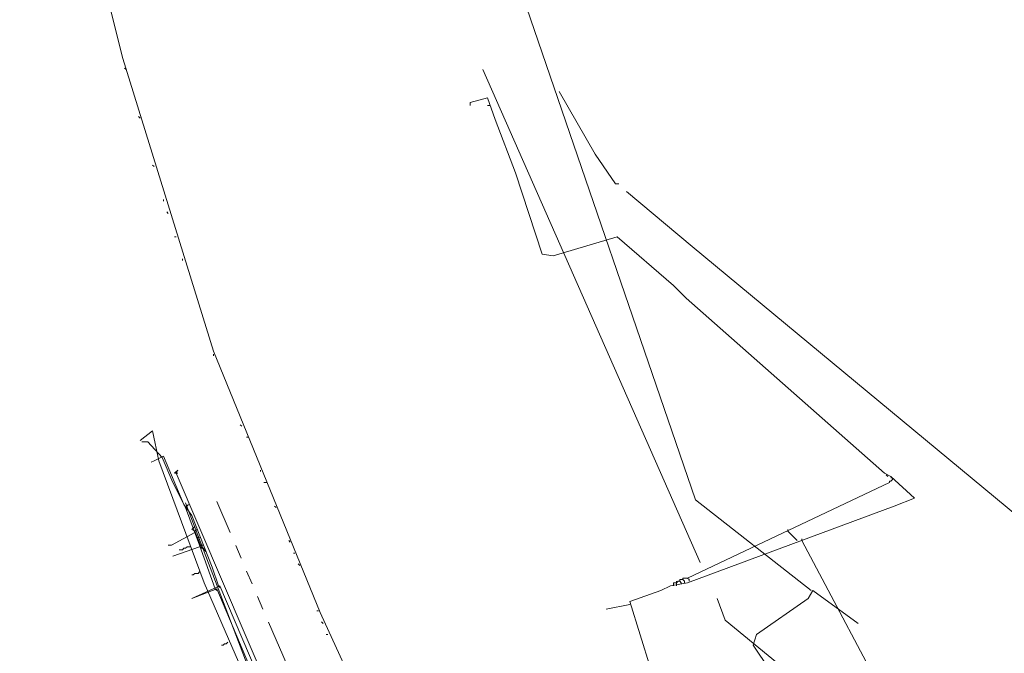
# Model space of a CAD drawing. Header units: metres. Extents: x 196942 to 197892, y 354692 to 355693.
# Tile 47 of 55: x 197304 to 197430, y 355367 to 355448. Entities that reach past the tile are written whole.
import ezdxf
from ezdxf.lldxf.tags import DXFTag

# ---------------------------------------------------------------- set-up
doc = ezdxf.new("R2010")
doc.units = ezdxf.units.M
doc.linetypes.add('RI-GWA', pattern=[18.45, 6, -1.8, 1.75, -1.8, 1.75, -1.8, 1.75, -1.8])
for name, color, linetype, lineweight in [('B-OI-KL-DATA_Orientatieverzoek_KPN_0000546663-G', 90, 'KL-DATA-N', 18), ('B-OI-KL-DATA_Orientatieverzoek_Ziggo BV_0000546674-G', 90, 'KL-DATA-N', 18), ('B-OI-KL-ET_LS_Orientatieverzoek_Enexis_0000729946-G', 190, 'KL-LS-N', 18), ('B-OI-KL-ET_MS_Orientatieverzoek_Enexis_0000729946-G', 130, 'KL-MS-N', 18), ('B-OI-KL-ET_MS_Orientatieverzoek_prorail_0000596202-G', 130, 'KL-MS-N', 18), ('B-OI-KL-GAS_LD_Orientatieverzoek_Enexis_0000729946-G', 50, 'KL-GAS-LD-N', 18), ('B-OI-KL-OVERIG_Orientatieverzoek_prorail_0000596202-G', 130, 'Continuous', 18), ('B-OI-KL-WATER_Orientatieverzoek_Nv WML_0000578862-G', 170, 'KL-WATER-N', 18), ('B-OI-RI-GWA_Orientatieverzoek_roermond_0000584598-G', 30, 'RI-GWA', 18)]:
    doc.layers.add(name, color=color, linetype=linetype, lineweight=lineweight)
doc.styles.get("Standard").update_dxf_attribs({"font": 'arial.ttf'})
tags = doc.linetypes.add('KL-DATA-N', pattern='A,4,-1,[101,NLCS.SHX,S=0.5,R=0,X=0,Y=0],-1,4,-1,["D",Standard,S=1,R=0,X=-0.25,Y=-0.5],-1.5', length=12.5).pattern_tags.tags
tags[18] = DXFTag(74, 10)
tags = doc.linetypes.add('KL-GAS-LD-N', pattern='A,4,-1,[69,NLCS.SHX,S=0.5,R=0,X=0,Y=0],-1,4,-1,["L",Standard,S=1,R=0,X=0.25,Y=-0.5],-2', length=13).pattern_tags.tags
tags[18] = DXFTag(74, 10)
tags = doc.linetypes.add('KL-LS-N', pattern='A,4,-1,[103,NLCS.SHX,S=0.75,R=0,X=0,Y=0],-1,4,-1,["L",Standard,S=1,R=0,X=0,Y=-0.5],-2', length=13).pattern_tags.tags
tags[18] = DXFTag(74, 10)
tags = doc.linetypes.add('KL-MS-N', pattern='A,4,-1,[103,NLCS.SHX,S=0.75,R=0,X=0,Y=0],-1,4,-1,["M",Standard,S=1,R=0,X=0,Y=-0.5],-2', length=13).pattern_tags.tags
tags[18] = DXFTag(74, 10)
doc.linetypes.add('KL-WATER-N', pattern='A,7,-0.5,[168,NLCS.SHX,S=0.75,R=0,X=0.75,Y=0],-2', length=9.5)

msp = doc.modelspace()

# ---------------------------------------------------------------- linework, layer by layer
at = {"layer": 'B-OI-KL-DATA_Orientatieverzoek_KPN_0000546663-G', "flags": 128}
for points in [[(197456.50288, 355309.72552), (197455.50268, 355308.72532), (197446.90096, 355303.1242), (197444.70052, 355302.72412), (197418.89536, 355283.1202), (197415.69472, 355280.91976), (197409.69352, 355289.52148), (197402.092, 355297.92316), (197389.88956, 355315.72672), (197386.0888, 355322.72812), (197370.48568, 355354.53448), (197375.88676, 355356.53488), (197386.48888, 355361.1358), (197382.48808, 355373.93836), (197386.48888, 355375.33864), (197387.68912, 355375.93876), (197389.88956, 355376.33884), (197416.29484, 355386.1408), (197418.89536, 355387.141), (197415.89476, 355389.94156), (197415.0946, 355390.34164), (197389.68952, 355412.74612), (197388.0892, 355414.34644), (197380.88776, 355420.54768), (197372.68612, 355418.1472), (197371.28584, 355418.34724), (197367.88516, 355428.74932), (197365.28464, 355435.55068), (197364.28444, 355438.35124), (197362.084, 355437.75112), (197362.084, 355437.35104)], [(197364.68452, 355437.35104), (197364.28444, 355437.35104)], [(197392.29004, 355262.71612), (197375.88676, 355288.72132), (197358.68332, 355316.92696), (197346.68092, 355340.33164), (197345.28064, 355341.73192), (197324.47648, 355390.34164), (197324.67652, 355390.74172), (197324.27644, 355390.34164), (197324.47648, 355390.34164)], [(197324.47648, 355390.34164), (197324.67652, 355390.34164)], [(197415.49468, 355389.94156), (197415.29464, 355390.1416)], [(197389.88956, 355376.93896), (197415.69472, 355389.1414), (197415.69472, 355389.34144)], [(197415.69472, 355389.34144), (197415.89476, 355389.34144), (197416.0948, 355389.54148)], [(197416.0948, 355389.54148), (197416.0948, 355389.74152), (197415.89476, 355389.74152)], [(197402.69212, 355382.94016), (197402.69212, 355383.1402)], [(197403.89236, 355381.73992), (197402.69212, 355382.94016)], [(197403.89236, 355381.73992), (197403.69232, 355381.93996)], [(197404.49248, 355381.73992), (197404.49248, 355381.93996)], [(197404.49248, 355381.73992), (197416.49488, 355359.1354), (197420.89576, 355352.73412)], [(197388.0892, 355375.93876), (197388.0892, 355376.33884), (197388.48928, 355376.33884), (197388.68932, 355376.53888), (197388.88936, 355376.53888), (197389.0894, 355376.33884), (197389.0894, 355376.1388)], [(197388.48928, 355376.33884), (197388.48928, 355376.53888)], [(197388.48928, 355375.93876), (197388.48928, 355376.33884)], [(197388.88936, 355376.53888), (197388.88936, 355376.73892), (197389.28944, 355376.73892)], [(197389.48948, 355376.33884), (197389.48948, 355376.53888), (197389.28944, 355376.73892), (197389.28944, 355376.93896), (197389.88956, 355376.93896), (197390.0896, 355376.73892), (197390.0896, 355376.53888)], [(197382.48808, 355373.53828), (197379.48748, 355372.93816)]]:
    msp.add_lwpolyline(points, dxfattribs=at)
at = {"layer": 'B-OI-KL-DATA_Orientatieverzoek_Ziggo BV_0000546674-G', "flags": 128}
for points in [[(197379.88756, 355279.31944), (197374.28644, 355289.32144), (197358.68332, 355313.52628), (197352.48208, 355325.72872), (197352.68212, 355327.72912), (197351.48188, 355328.72932), (197350.28164, 355329.92956), (197337.27904, 355355.1346), (197328.0772, 355376.33884), (197322.27604, 355391.94196), (197321.47588, 355395.74272), (197319.87556, 355394.54248)], [(197326.27684, 355380.93976), (197325.87676, 355380.93976), (197325.67672, 355380.73972), (197325.47668, 355380.73972), (197325.27664, 355380.53968), (197324.87656, 355380.53968)], [(197327.47708, 355377.73912), (197327.27704, 355377.53908), (197326.87696, 355377.53908), (197326.67692, 355377.33904), (197326.47688, 355377.33904)], [(197331.0778, 355368.73732), (197330.87776, 355368.53728), (197330.67772, 355368.53728), (197330.47768, 355368.33724), (197330.27764, 355368.33724)]]:
    msp.add_lwpolyline(points, dxfattribs=at)
at = {"layer": 'B-OI-KL-ET_LS_Orientatieverzoek_Enexis_0000729946-G', "flags": 128}
for points in [[(197325.67672, 355385.94076), (197324.0764, 355389.1414), (197322.67612, 355392.34204), (197320.87576, 355394.34244), (197320.0756, 355394.34244)], [(197329.47748, 355375.53868), (197327.47708, 355381.1398), (197325.67672, 355385.94076), (197326.0768, 355386.34084)], [(197327.47708, 355380.93976), (197324.0764, 355379.73952)], [(197346.0808, 355339.53148), (197341.27984, 355348.53328), (197334.67852, 355363.73632), (197329.67752, 355375.53868), (197326.47688, 355374.33844)], [(197329.47748, 355375.53868), (197329.67752, 355375.33864)]]:
    msp.add_lwpolyline(points, dxfattribs=at)
at = {"layer": 'B-OI-KL-ET_MS_Orientatieverzoek_Enexis_0000729946-G', "flags": 128}
for points in [[(197405.69272, 355375.33864), (197390.88976, 355386.94096), (197369.28544, 355449.95356), (197364.88456, 355462.95616), (197364.28444, 355463.35624), (197364.0844, 355463.1562)], [(197406.89296, 355355.53468), (197398.29124, 355368.33724), (197398.69132, 355369.73752), (197405.29264, 355374.33844), (197405.89276, 355375.33864), (197411.69392, 355371.1378)]]:
    msp.add_lwpolyline(points, dxfattribs=at)
at = {"layer": 'B-OI-KL-ET_MS_Orientatieverzoek_prorail_0000596202-G', "flags": 128}
msp.add_lwpolyline([(197397.89116, 355277.119), (197396.69092, 355278.31924), (197381.0878, 355301.32384), (197371.0858, 355317.52708), (197361.28384, 355334.73052), (197348.48128, 355360.33564), (197342.88016, 355372.53808), (197329.27744, 355405.94476), (197317.67512, 355443.35224), (197311.27384, 355468.95736), (197306.27284, 355494.56248), (197304.47248, 355506.1648)], dxfattribs=at)
at = {"layer": 'B-OI-KL-GAS_LD_Orientatieverzoek_Enexis_0000729946-G', "flags": 128}
for points in [[(197329.87756, 355375.93876), (197329.0774, 355378.33924), (197326.47688, 355384.94056), (197325.47668, 355386.34084), (197322.87616, 355392.54208), (197321.67592, 355391.94196), (197321.27584, 355391.74192)], [(197328.27724, 355380.33964), (197327.67712, 355380.93976), (197326.87696, 355382.94016), (197326.47688, 355383.1402), (197326.87696, 355383.54028)], [(197326.87696, 355382.74012), (197323.87636, 355381.1398), (197323.47628, 355381.1398)], [(197326.87696, 355382.94016), (197327.077, 355383.1402)], [(197326.87696, 355382.94016), (197326.87696, 355382.74012)], [(197327.27704, 355382.14), (197327.077, 355382.14)], [(197327.27704, 355382.14), (197327.47708, 355382.14)], [(197327.67712, 355381.1398), (197327.47708, 355381.1398)], [(197327.67712, 355381.1398), (197327.87716, 355381.1398)], [(197327.87716, 355380.73972), (197327.67712, 355380.73972)], [(197327.87716, 355380.73972), (197328.0772, 355380.73972)], [(197341.87996, 355347.53308), (197340.47968, 355351.53388), (197330.0776, 355375.93876), (197326.47688, 355374.33844)], [(197329.87756, 355375.93876), (197330.0776, 355375.73872)]]:
    msp.add_lwpolyline(points, dxfattribs=at)
at = {"layer": 'B-OI-KL-OVERIG_Orientatieverzoek_prorail_0000596202-G', "flags": 128}
for points in [[(197318.0752, 355441.95196), (197317.87516, 355442.152)], [(197319.87556, 355435.75072), (197319.67552, 355435.95076)], [(197321.67592, 355429.54948), (197321.47588, 355429.74952)], [(197322.87616, 355425.1486), (197322.87616, 355425.34864)], [(197323.47628, 355423.54828), (197323.27624, 355423.74832)], [(197324.27644, 355420.54768), (197324.47648, 355420.54768)], [(197325.27664, 355417.54708), (197325.27664, 355417.74712)], [(197329.27744, 355405.34464), (197329.27744, 355405.54468)], [(197332.87816, 355396.34284), (197332.67812, 355396.54288)], [(197333.47828, 355394.94256), (197333.67832, 355394.94256)], [(197335.27864, 355390.54168), (197335.27864, 355390.74172)], [(197335.67872, 355389.1414), (197336.0788, 355389.1414)], [(197337.27904, 355385.94076), (197337.079, 355386.1408)], [(197339.0794, 355381.53988), (197338.87936, 355381.73992)], [(197339.47948, 355380.1396), (197339.67952, 355380.1396)], [(197340.27964, 355378.53928), (197340.0796, 355378.73932)], [(197342.48008, 355372.73812), (197342.68012, 355372.73812)], [(197343.28024, 355371.1378), (197343.0802, 355371.33784)], [(197343.68032, 355369.73752), (197343.88036, 355369.73752)]]:
    msp.add_lwpolyline(points, dxfattribs=at)
at = {"layer": 'B-OI-KL-WATER_Orientatieverzoek_Nv WML_0000578862-G', "flags": 128}
for points in [[(197391.48988, 355378.93936), (197363.68432, 355441.95196)], [(197380.68772, 355427.34904), (197378.0872, 355431.1498), (197373.48628, 355439.1514)], [(197380.68772, 355427.34904), (197381.0878, 355427.34904)], [(197490.1096, 355327.32904), (197489.70952, 355328.52928), (197486.50888, 355328.92936), (197438.69932, 355369.73752), (197439.69952, 355378.53928), (197390.48968, 355419.34744), (197382.088, 355426.34884)], [(197396.29084, 355254.1144), (197390.0896, 355262.31604), (197389.68952, 355265.1166), (197377.087, 355285.52068), (197357.68312, 355316.72692), (197339.67952, 355352.134), (197333.67832, 355365.53668), (197325.67672, 355386.54088)], [(197421.89596, 355275.31864), (197424.0964, 355288.1212), (197423.49628, 355289.32144), (197424.0964, 355290.1216), (197422.89616, 355292.122), (197421.69592, 355292.122), (197421.0958, 355293.52228), (197442.50008, 355308.1252), (197406.89296, 355361.53588), (197394.69052, 355371.53788), (197393.69032, 355374.33844)]]:
    msp.add_lwpolyline(points, dxfattribs=at)
at = {"layer": 'B-OI-RI-GWA_Orientatieverzoek_roermond_0000584598-G', "flags": 128}
msp.add_lwpolyline([(197638.53928, 355216.50688), (197599.33144, 355258.71532), (197569.92556, 355305.32464), (197544.72052, 355353.1342), (197490.70972, 355323.92836), (197450.90176, 355304.32444), (197430.29764, 355282.52008), (197428.0972, 355283.32024), (197404.0924, 355264.71652), (197400.49168, 355262.31604), (197395.49068, 355264.71652), (197367.28504, 355309.32544), (197345.28064, 355350.33364), (197329.67752, 355386.74092)], dxfattribs=at)

doc.saveas('drawing.dxf')
